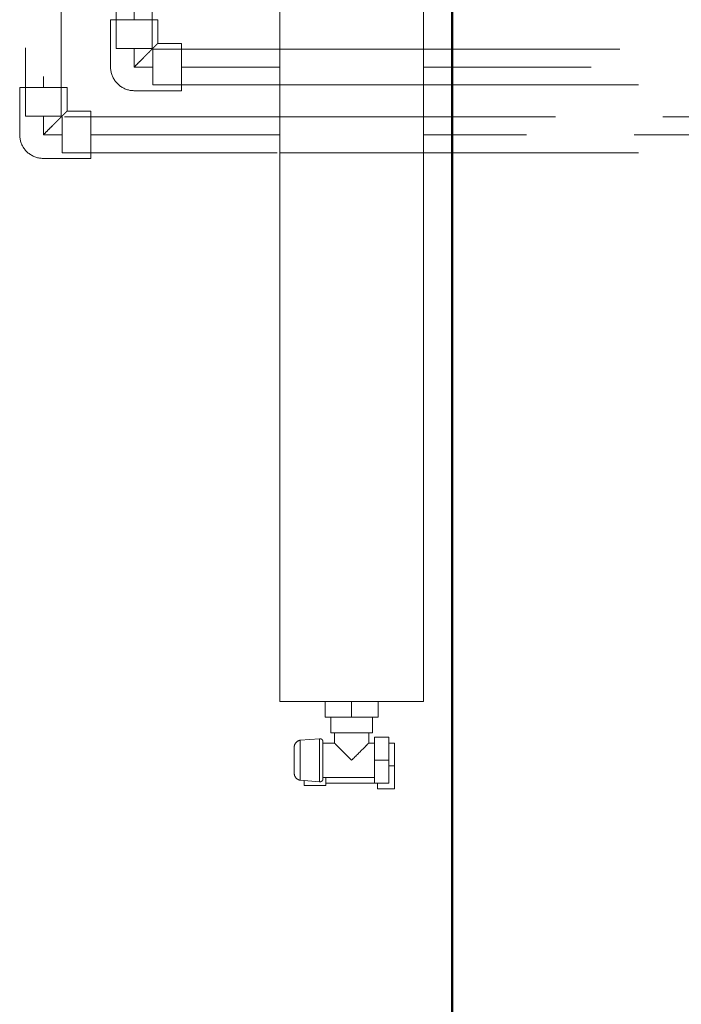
# Model space of a CAD drawing. Header units: millimetres. Extents: x -15837 to 20337, y 4737 to 43412.
# Tile 51 of 85: x 17470 to 17931, y 35806 to 36492. Entities that reach past the tile are written whole.
import ezdxf

# ---------------------------------------------------------------- set-up
doc = ezdxf.new("R2010")
doc.units = ezdxf.units.MM
doc.linetypes.add('ADSK_Скрыто', pattern=[300, 150, -150])
doc.linetypes.add('ADSK_Штриховая_ш3 п1_5', pattern=[225, 150, -75])
for name, color, linetype, lineweight in [('A-DETL-____-HDLN', 90, 'ADSK_Скрыто', 9), ('A-DETL-____-MBND', 5, 'ADSK_Штриховая_ш3 п1_5', 20), ('A-WALL-____-MCUT', 113, 'Continuous', 50), ('A-WALL-____-OTLN', 113, 'Continuous', 20), ('M-EQPM-____-OTLN', 50, 'Continuous', 20)]:
    doc.layers.add(name, color=color, linetype=linetype, lineweight=lineweight)

# ---------------------------------------------------------------- blocks, each defined once
blk = doc.blocks.new('Прямая форма - 83 new-613603-В_Этаж 03_Водопровод')
at = {"layer": 'A-WALL-____-MCUT', "color": 9}
blk.add_line((5400, -200), (7000, -200), dxfattribs=at)
blk = doc.blocks.new('Прямая форма - SW - 006-613604-В_Этаж 03_Водопровод')
blk.add_blockref('Прямая форма - 83 new-613603-В_Этаж 03_Водопровод', (0, 0))
blk = doc.blocks.new('83 new_ifc_RVT-1-В_Этаж 03_Водопровод')
at = {"layer": 'A-WALL-____-OTLN', "color": 253, "lineweight": 20, "rotation": 270}
blk.add_blockref('Прямая форма - SW - 006-613604-В_Этаж 03_Водопровод', (30210.28, 42775.83), dxfattribs=at)
blk = doc.blocks.new('ADSK_Полипропилен_Отвод - Универсальный-V56-В_Этаж 03_Водопровод')
at = {"layer": 'A-DETL-____-MBND', "color": 220}
for p, q in [((0, 16.5), (-33, 16.5)), ((-33, 16.5), (-33, -16.5)), ((16.5, -33), (16.5, 0)), ((-33, -16.5), (-16.5, -16.5)), ((-16.5, -16.5), (-16.5, -33)), ((-16.5, -33), (16.5, -33))]:
    blk.add_line(p, q, dxfattribs=at)
at = {"layer": 'A-DETL-____-MBND', "color": 220, "flags": 128}
blk.add_lwpolyline([(16.5, 0), (16.49, 0.66), (16.45, 1.32), (16.38, 1.98), (16.29, 2.63), (16.17, 3.28), (16.03, 3.92), (15.86, 4.56), (15.66, 5.19), (15.44, 5.81), (15.2, 6.43), (14.93, 7.03), (14.64, 7.62), (14.32, 8.2), (13.98, 8.76), (13.62, 9.32), (13.23, 9.85), (12.83, 10.38), (12.4, 10.88), (11.96, 11.37), (11.5, 11.84), (11.01, 12.29), (10.51, 12.72), (10, 13.13), (9.46, 13.52), (8.91, 13.88), (8.35, 14.23), (7.78, 14.55), (7.19, 14.85), (6.59, 15.13), (5.98, 15.38), (5.36, 15.61), (4.73, 15.81), (4.09, 15.98), (3.45, 16.13), (2.8, 16.26), (2.15, 16.36), (1.5, 16.43), (0.84, 16.48), (0.18, 16.5), (0, 16.5)], dxfattribs=at)
at = {"layer": 'A-DETL-____-MBND', "color": 220}
blk.add_open_spline([(-16.5, -16.5), (-16.49, -16.5), (-16.4, -16.42), (-16.16, -16.17), (-15.91, -15.91), (-15.6, -15.59), (-15.21, -15.21), (-14.76, -14.77), (-14.29, -14.29), (-13.77, -13.76), (-13.2, -13.2), (-12.6, -12.6), (-11.98, -11.98), (-11.33, -11.32), (-10.43, -10.43), (-9.49, -9.49), (-8.53, -8.52), (-7.54, -7.54), (-5.78, -5.78), (-3.17, -3.18), (-1.07, -1.05), (0, 0)], degree=3, knots=[0, 0, 0, 0, 0.071429, 0.107143, 0.142857, 0.178571, 0.214286, 0.25, 0.285714, 0.321429, 0.357143, 0.392857, 0.428571, 0.464286, 0.5, 0.571429, 0.607143, 0.642857, 0.714286, 0.857143, 1, 1, 1, 1], dxfattribs=at)
blk = doc.blocks.new('ADSK_Полипропилен_Отвод - Универсальный-V58-В_Этаж 03_Водопровод')
at = {"layer": 'A-DETL-____-MBND', "color": 150}
for p, q in [((0, 16.5), (-33, 16.5)), ((-33, 16.5), (-33, -16.5)), ((16.5, -33), (16.5, 0)), ((-33, -16.5), (-16.5, -16.5)), ((-16.5, -16.5), (-16.5, -33)), ((-16.5, -33), (16.5, -33))]:
    blk.add_line(p, q, dxfattribs=at)
at = {"layer": 'A-DETL-____-MBND', "color": 150, "flags": 128}
blk.add_lwpolyline([(16.5, 0), (16.49, 0.66), (16.45, 1.32), (16.38, 1.98), (16.29, 2.63), (16.17, 3.28), (16.03, 3.92), (15.86, 4.56), (15.66, 5.19), (15.44, 5.81), (15.2, 6.43), (14.93, 7.03), (14.64, 7.62), (14.32, 8.2), (13.98, 8.76), (13.62, 9.32), (13.23, 9.85), (12.83, 10.38), (12.4, 10.88), (11.96, 11.37), (11.5, 11.84), (11.01, 12.29), (10.51, 12.72), (10, 13.13), (9.46, 13.52), (8.91, 13.88), (8.35, 14.23), (7.78, 14.55), (7.19, 14.85), (6.59, 15.13), (5.98, 15.38), (5.36, 15.61), (4.73, 15.81), (4.09, 15.98), (3.45, 16.13), (2.8, 16.26), (2.15, 16.36), (1.5, 16.43), (0.84, 16.48), (0.18, 16.5), (0, 16.5)], dxfattribs=at)
at = {"layer": 'A-DETL-____-MBND', "color": 150}
blk.add_open_spline([(-16.5, -16.5), (-16.49, -16.5), (-16.4, -16.42), (-16.16, -16.17), (-15.91, -15.91), (-15.6, -15.59), (-15.21, -15.21), (-14.76, -14.77), (-14.29, -14.29), (-13.77, -13.76), (-13.2, -13.2), (-12.6, -12.6), (-11.98, -11.98), (-11.33, -11.32), (-10.43, -10.43), (-9.49, -9.49), (-8.53, -8.52), (-7.54, -7.54), (-5.78, -5.78), (-3.17, -3.18), (-1.07, -1.05), (0, 0)], degree=3, knots=[0, 0, 0, 0, 0.071429, 0.107143, 0.142857, 0.178571, 0.214286, 0.25, 0.285714, 0.321429, 0.357143, 0.392857, 0.428571, 0.464286, 0.5, 0.571429, 0.607143, 0.642857, 0.714286, 0.857143, 1, 1, 1, 1], dxfattribs=at)
blk = doc.blocks.new('ADSK_Радиатор универсальный_Боковое подключение_Клапаны - Радиатор 600х1200-1669075-В_Этаж 03_Водопровод')
at = {"layer": 'A-DETL-____-HDLN', "flags": 128}
for points in [[(-650, 20), (-649.99, 20), (-649.97, 20), (-649.94, 20), (-649.89, 20), (-649.82, 20), (-649.74, 20)], [(-649.69, 20), (-649.78, 20), (-649.85, 20), (-649.91, 20), (-649.95, 20), (-649.98, 20), (-650, 20), (-650, 20)], [(-632, 20), (-632.01, 20), (-632.03, 20), (-632.06, 20), (-632.11, 20), (-632.18, 20), (-632.26, 20)], [(-632.22, 20), (-632.15, 20), (-632.09, 20), (-632.05, 20), (-632.02, 20), (-632, 20), (-632, 20)], [(-653.79, 0), (-653.87, 0), (-653.93, 0), (-653.98, 0), (-654, 0), (-654, 0)], [(-654, 0), (-653.99, 0), (-653.96, 0), (-653.91, 0), (-653.83, 0), (-653.74, 0)], [(-628.21, 0), (-628.13, 0), (-628.07, 0), (-628.02, 0), (-628, 0), (-628, 0)], [(-628, 0), (-628.01, 0), (-628.04, 0), (-628.09, 0), (-628.17, 0)]]:
    blk.add_lwpolyline(points, dxfattribs=at)
at = {"layer": 'M-EQPM-____-OTLN'}
for p, q in [((600, 30), (-600, 30)), ((-600, 30), (-600, -70)), ((-600, 30), (-600, -70)), ((600, 30), (-600, 30)), ((-654.93, 15.85), (-655.97, 2.34)), ((-627.07, 15.85), (-654.93, 15.85)), ((-626.03, 2.34), (-627.07, 15.85)), ((-658.5, 13), (-658.5, -2)), ((-655.22, 13), (-658.5, 13)), ((-626.03, 2.34), (-655.97, 2.34)), ((-658.5, -2), (-653.05, -2)), ((-657, -2), (-657, -36)), ((-653, 0), (-653, -36)), ((-629, 0), (-653, 0)), ((-629, -8), (-629, 0)), ((-611, -5.5), (-622, -5.5)), ((-622, -5.5), (-622, -34.5)), ((-611, -20), (-611, -1.5)), ((-611, -1.5), (-600, -1.5)), ((-622, -8), (-629, -8)), ((-611, -38.5), (-611, -20)), ((-611, -20), (-600, -20)), ((-629, -36), (-629, -32)), ((-629, -32), (-622, -32)), ((-661, -38), (-657, -38)), ((-661, -50), (-661, -38)), ((-657, -36), (-641, -36)), ((-657, -46), (-657, -36)), ((-641, -36), (-625, -36)), ((-641, -36), (-641, -46)), ((-625, -46), (-625, -36)), ((-622, -34.5), (-611, -34.5)), ((-611, -38.5), (-600, -38.5)), ((-641, -46), (-657, -46)), ((-645, -46), (-645, -50)), ((-625, -46), (-641, -46)), ((-629, -50), (-629, -46)), ((-645, -50), (-661, -50)), ((-629, -50), (-645, -50)), ((-600, -70), (600, -70)), ((-600, -70), (600, -70))]:
    blk.add_line(p, q, dxfattribs=at)
at = {"layer": 'M-EQPM-____-OTLN', "flags": 128}
for points in [[(-654.93, 15.85), (-654.89, 16.05), (-654.84, 16.24), (-654.79, 16.43), (-654.73, 16.62), (-654.66, 16.81), (-654.58, 17), (-654.5, 17.18), (-654.41, 17.36), (-654.31, 17.53), (-654.21, 17.7), (-654.1, 17.87), (-653.98, 18.03), (-653.85, 18.19), (-653.72, 18.34), (-653.59, 18.48), (-653.44, 18.62), (-653.3, 18.76), (-653.14, 18.89), (-652.99, 19.01), (-652.82, 19.13), (-652.66, 19.24), (-652.48, 19.34), (-652.31, 19.43), (-652.13, 19.52), (-651.95, 19.61), (-651.76, 19.68), (-651.57, 19.75), (-651.38, 19.81), (-651.19, 19.86), (-650.99, 19.9), (-650.8, 19.94), (-650.6, 19.96), (-650.4, 19.98), (-650.2, 20), (-650, 20)], [(-650, 20), (-649.99, 20), (-649.97, 20), (-649.94, 20), (-649.89, 20), (-649.82, 20), (-649.74, 20), (-649.65, 20), (-649.54, 20), (-649.42, 20), (-649.29, 20), (-649.14, 20), (-648.98, 20), (-648.81, 20), (-648.63, 20), (-648.43, 20), (-648.22, 20), (-648, 20), (-647.77, 20), (-647.52, 20), (-647.27, 20), (-647.01, 20), (-646.73, 20), (-646.45, 20), (-646.16, 20)], [(-632, 20), (-632.01, 20), (-632.03, 20), (-632.06, 20), (-632.11, 20), (-632.18, 20), (-632.26, 20), (-632.35, 20), (-632.46, 20), (-632.58, 20), (-632.71, 20), (-632.86, 20), (-633.02, 20), (-633.19, 20), (-633.37, 20), (-633.57, 20), (-633.78, 20), (-634, 20), (-634.23, 20), (-634.48, 20), (-634.73, 20), (-634.99, 20), (-635.27, 20), (-635.55, 20), (-635.84, 20), (-636.14, 20), (-636.44, 20), (-636.76, 20), (-637.08, 20), (-637.41, 20), (-637.74, 20), (-638.08, 20), (-638.42, 20), (-638.77, 20), (-639.12, 20), (-639.47, 20), (-639.83, 20), (-640.18, 20), (-640.54, 20), (-640.9, 20), (-641.26, 20), (-641.62, 20), (-641.98, 20), (-642.34, 20), (-642.69, 20), (-643.04, 20), (-643.39, 20), (-643.74, 20), (-644.08, 20), (-644.42, 20), (-644.75, 20), (-645.07, 20), (-645.39, 20), (-645.7, 20), (-646, 20), (-646.3, 20), (-646.58, 20), (-646.86, 20), (-647.13, 20), (-647.39, 20), (-647.64, 20), (-647.87, 20), (-648.1, 20), (-648.32, 20), (-648.52, 20), (-648.71, 20), (-648.89, 20), (-649.06, 20), (-649.21, 20), (-649.35, 20), (-649.48, 20), (-649.59, 20), (-649.69, 20), (-649.78, 20), (-649.85, 20), (-649.91, 20), (-649.95, 20), (-649.98, 20), (-650, 20), (-650, 20)], [(-635.7, 20), (-635.42, 20), (-635.14, 20), (-634.87, 20), (-634.61, 20), (-634.36, 20), (-634.13, 20), (-633.9, 20), (-633.68, 20), (-633.48, 20), (-633.29, 20), (-633.11, 20), (-632.94, 20), (-632.79, 20), (-632.65, 20), (-632.52, 20), (-632.41, 20), (-632.31, 20), (-632.22, 20), (-632.15, 20), (-632.09, 20), (-632.05, 20), (-632.02, 20), (-632, 20), (-632, 20)], [(-632, 20), (-631.8, 20), (-631.6, 19.98), (-631.4, 19.96), (-631.2, 19.94), (-631.01, 19.9), (-630.81, 19.86), (-630.62, 19.81), (-630.43, 19.75), (-630.24, 19.68), (-630.05, 19.61), (-629.87, 19.52), (-629.69, 19.43), (-629.52, 19.34), (-629.34, 19.24), (-629.18, 19.13), (-629.01, 19.01), (-628.86, 18.89), (-628.7, 18.76), (-628.56, 18.62), (-628.41, 18.48), (-628.28, 18.34), (-628.15, 18.19), (-628.02, 18.03), (-627.9, 17.87), (-627.79, 17.7), (-627.69, 17.53), (-627.59, 17.36), (-627.5, 17.18), (-627.42, 17), (-627.34, 16.81), (-627.27, 16.62), (-627.21, 16.43), (-627.16, 16.24), (-627.11, 16.05), (-627.07, 15.85)], [(-654, 0), (-654.08, 0), (-654.16, 0.01), (-654.24, 0.01), (-654.32, 0.03), (-654.4, 0.04), (-654.48, 0.06), (-654.55, 0.08), (-654.63, 0.1), (-654.7, 0.13), (-654.78, 0.16), (-654.85, 0.19), (-654.92, 0.23), (-654.99, 0.26), (-655.06, 0.31), (-655.13, 0.35), (-655.19, 0.4), (-655.26, 0.44), (-655.32, 0.5), (-655.38, 0.55), (-655.43, 0.61), (-655.49, 0.67), (-655.54, 0.73), (-655.59, 0.79), (-655.64, 0.85), (-655.68, 0.92), (-655.72, 0.99), (-655.76, 1.06), (-655.8, 1.13), (-655.83, 1.2), (-655.86, 1.28), (-655.89, 1.35), (-655.92, 1.43), (-655.94, 1.5), (-655.96, 1.58), (-655.97, 1.66), (-655.98, 1.74), (-655.99, 1.82), (-656, 1.9), (-656, 1.98), (-656, 2.06), (-656, 2.14), (-655.99, 2.22), (-655.98, 2.3), (-655.97, 2.34)], [(-626.03, 2.34), (-626.02, 2.26), (-626.01, 2.18), (-626, 2.1), (-626, 2.02), (-626, 1.94), (-626, 1.86), (-626.01, 1.78), (-626.02, 1.71), (-626.04, 1.63), (-626.05, 1.55), (-626.07, 1.47), (-626.09, 1.39), (-626.12, 1.32), (-626.15, 1.24), (-626.18, 1.17), (-626.21, 1.1), (-626.25, 1.03), (-626.29, 0.96), (-626.34, 0.89), (-626.38, 0.83), (-626.43, 0.76), (-626.48, 0.7), (-626.53, 0.64), (-626.59, 0.58), (-626.65, 0.53), (-626.71, 0.47), (-626.77, 0.42), (-626.83, 0.38), (-626.9, 0.33), (-626.97, 0.29), (-627.04, 0.25), (-627.11, 0.21), (-627.18, 0.18), (-627.25, 0.14), (-627.33, 0.12), (-627.4, 0.09), (-627.48, 0.07), (-627.56, 0.05), (-627.64, 0.03), (-627.71, 0.02), (-627.79, 0.01), (-627.87, 0), (-627.95, 0), (-628, 0)], [(-651.57, 0), (-651.86, 0), (-652.14, 0), (-652.4, 0), (-652.64, 0), (-652.86, 0), (-653.06, 0), (-653.25, 0), (-653.41, 0), (-653.56, 0), (-653.68, 0), (-653.79, 0), (-653.87, 0), (-653.93, 0), (-653.98, 0), (-654, 0), (-654, 0)], [(-654, 0), (-653.99, 0), (-653.96, 0), (-653.91, 0), (-653.83, 0), (-653.74, 0), (-653.63, 0), (-653.49, 0), (-653.34, 0), (-653.17, 0), (-652.97, 0), (-652.76, 0), (-652.53, 0), (-652.28, 0), (-652.01, 0), (-651.73, 0), (-651.43, 0), (-651.11, 0), (-650.77, 0), (-650.42, 0), (-650.06, 0), (-649.68, 0), (-649.28, 0), (-648.88, 0), (-648.46, 0), (-648.02, 0), (-647.58, 0), (-647.13, 0), (-646.66, 0), (-646.19, 0), (-645.71, 0), (-645.22, 0), (-644.73, 0), (-644.23, 0), (-643.72, 0), (-643.21, 0), (-642.7, 0), (-642.18, 0), (-641.66, 0), (-641.14, 0), (-640.62, 0), (-640.1, 0), (-639.58, 0), (-639.07, 0), (-638.56, 0), (-638.05, 0), (-637.54, 0), (-637.04, 0), (-636.55, 0), (-636.07, 0), (-635.59, 0), (-635.12, 0), (-634.66, 0), (-634.21, 0), (-633.78, 0), (-633.35, 0), (-632.94, 0), (-632.53, 0), (-632.15, 0), (-631.77, 0), (-631.41, 0), (-631.07, 0), (-630.74, 0), (-630.43, 0), (-630.14, 0), (-629.86, 0), (-629.6, 0), (-629.36, 0), (-629.14, 0), (-628.94, 0), (-628.75, 0), (-628.59, 0), (-628.44, 0), (-628.32, 0), (-628.21, 0), (-628.13, 0), (-628.07, 0), (-628.02, 0), (-628, 0), (-628, 0)], [(-628, 0), (-628.01, 0), (-628.04, 0), (-628.09, 0), (-628.17, 0), (-628.26, 0), (-628.37, 0), (-628.51, 0), (-628.66, 0), (-628.83, 0), (-629.03, 0), (-629.24, 0), (-629.47, 0), (-629.72, 0), (-629.99, 0), (-630.27, 0)]]:
    blk.add_lwpolyline(points, dxfattribs=at)
at = {"layer": 'M-EQPM-____-OTLN'}
for points, knots in [([(-641, -20), (-640.23, -19.22), (-638.69, -17.69), (-636.8, -15.8), (-635.52, -14.52), (-634.8, -13.8), (-634.27, -13.27), (-633.75, -12.76), (-633.25, -12.25), (-632.76, -11.76), (-632.29, -11.29), (-631.83, -10.84), (-631.4, -10.4), (-630.99, -9.98), (-630.61, -9.61), (-630.26, -9.26), (-629.94, -8.94), (-629.66, -8.66), (-629.43, -8.43), (-629.24, -8.25), (-629.06, -8.07), (-629, -8.01), (-629, -8)], [0, 0, 0, 0, 0.142857, 0.285714, 0.357143, 0.392857, 0.428571, 0.464286, 0.5, 0.535714, 0.571429, 0.607143, 0.642857, 0.678571, 0.714286, 0.75, 0.785714, 0.821429, 0.857143, 0.892857, 0.928571, 1, 1, 1, 1]), ([(-629, -32), (-629, -31.99), (-629.06, -31.93), (-629.24, -31.75), (-629.43, -31.57), (-629.66, -31.34), (-629.94, -31.06), (-630.26, -30.74), (-630.61, -30.39), (-630.99, -30.02), (-631.4, -29.6), (-631.83, -29.16), (-632.29, -28.71), (-632.76, -28.24), (-633.41, -27.58), (-634.1, -26.9), (-634.8, -26.2), (-635.52, -25.48), (-636.8, -24.2), (-638.69, -22.31), (-640.23, -20.78), (-641, -20)], [0, 0, 0, 0, 0.071429, 0.107143, 0.142857, 0.178571, 0.214286, 0.25, 0.285714, 0.321429, 0.357143, 0.392857, 0.428571, 0.464286, 0.5, 0.571429, 0.607143, 0.642857, 0.714286, 0.857143, 1, 1, 1, 1])]:
    blk.add_open_spline(points, degree=3, knots=knots, dxfattribs=at)

msp = doc.modelspace()

# ---------------------------------------------------------------- linework, layer by layer
at = {"layer": 'A-DETL-____-HDLN', "color": 210}
for p, q in [((17537.31, 36472.16), (17562.31, 36472.16)), ((17562.81, 36471.66), (17562.81, 36446.66)), ((17751.26, 36471.66), (17651.36, 36471.66)), ((17651.36, 36446.66), (17751.26, 36446.66))]:
    msp.add_line(p, q, dxfattribs=at)
at = {"layer": 'A-DETL-____-HDLN', "color": 140}
for p, q in [((17474, 36424.93), (17499, 36424.93)), ((17499.5, 36424.43), (17499.5, 36399.43)), ((17751.26, 36424.43), (17651.36, 36424.43)), ((17651.36, 36399.43), (17751.26, 36399.43))]:
    msp.add_line(p, q, dxfattribs=at)
at = {"layer": 'A-DETL-____-MBND', "color": 220}
for p, q in [((17537.31, 39219.91), (17537.31, 36472.16)), ((17562.31, 36472.16), (17562.31, 39219.91)), ((17549.81, 36492.16), (17549.81, 39199.91)), ((17549.81, 36459.16), (17549.81, 36472.16)), ((17651.31, 36471.66), (17562.81, 36471.66)), ((18338.19, 36471.66), (17751.31, 36471.66)), ((17562.81, 36459.16), (17549.81, 36459.16)), ((17651.31, 36459.16), (17582.81, 36459.16)), ((18318.19, 36459.16), (17751.31, 36459.16)), ((17562.81, 36446.66), (17651.31, 36446.66)), ((17751.31, 36446.66), (18338.19, 36446.66))]:
    msp.add_line(p, q, dxfattribs=at)
at = {"layer": 'A-DETL-____-MBND', "color": 150}
for p, q in [((17474, 39172.49), (17474, 36424.93)), ((17499, 36424.93), (17499, 39172.49)), ((17486.5, 39152.49), (17486.5, 36444.93)), ((17486.5, 36411.93), (17486.5, 36424.93)), ((17651.31, 36424.43), (17499.5, 36424.43)), ((18293.32, 36424.43), (17751.31, 36424.43)), ((17499.5, 36411.93), (17486.5, 36411.93)), ((17651.31, 36411.93), (17519.5, 36411.93)), ((18273.32, 36411.93), (17751.31, 36411.93)), ((17499.5, 36399.43), (17651.31, 36399.43)), ((17751.31, 36399.43), (18293.32, 36399.43))]:
    msp.add_line(p, q, dxfattribs=at)

# ---------------------------------------------------------------- block references
at = {"lineweight": 9}
msp.add_blockref('83 new_ifc_RVT-1-В_Этаж 03_Водопровод', (-12238.98, 0), dxfattribs=at)
at = {"layer": 'A-DETL-____-HDLN', "rotation": 89.99999999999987}
msp.add_blockref('ADSK_Радиатор универсальный_Боковое подключение_Клапаны - Радиатор 600х1200-1669075-В_Этаж 03_Водопровод', (17681.31, 36616.83), dxfattribs=at)
at = {"layer": 'A-DETL-____-MBND', "color": 220, "rotation": 180}
msp.add_blockref('ADSK_Полипропилен_Отвод - Универсальный-V56-В_Этаж 03_Водопровод', (17549.81, 36459.16), dxfattribs=at)
at = {"layer": 'A-DETL-____-MBND', "color": 150, "rotation": 180}
msp.add_blockref('ADSK_Полипропилен_Отвод - Универсальный-V58-В_Этаж 03_Водопровод', (17486.5, 36411.93), dxfattribs=at)

doc.saveas('drawing.dxf')
